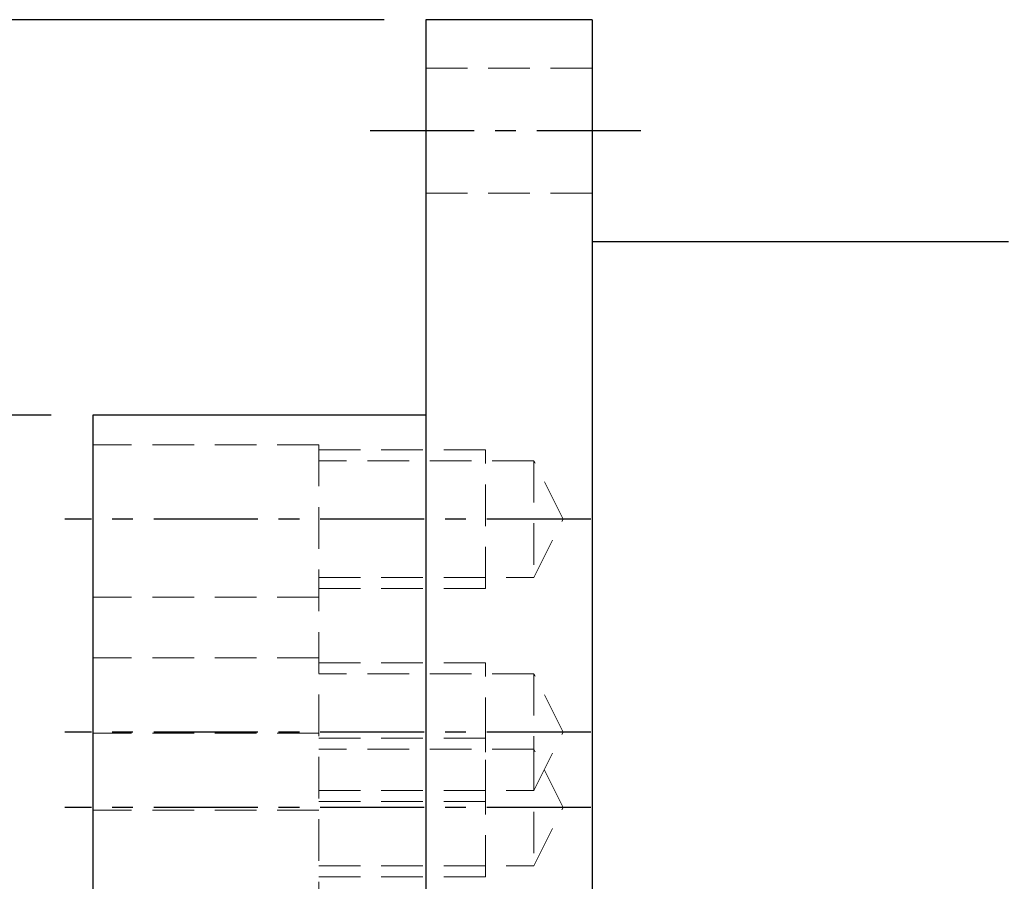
# Model space of a CAD drawing. Header units: millimetres. Extents: x -66 to 167, y -61 to 87.
# Tile 45 of 46: x 77 to 112, y 5 to 36. Entities that reach past the tile are written whole.
import ezdxf

# ---------------------------------------------------------------- set-up
doc = ezdxf.new("R2010")
doc.units = ezdxf.units.MM
doc.linetypes.add('CENTER', pattern=[2, 1.25, -0.25, 0.25, -0.25])
doc.linetypes.add('DASHED', pattern=[0.75, 0.5, -0.25])
for name, color, linetype in [('CL', 1, 'CENTER'), ('DIM', 4, 'Continuous'), ('HID', 2, 'DASHED'), ('OUT', 3, 'Continuous')]:
    doc.layers.add(name, color=color, linetype=linetype)
doc.styles.add('DIM-7', font='SIMPLEX.shx', dxfattribs={"width": 0.7, "bigfont": 'chineset.shx'})
doc.dimstyles.new('CNS', dxfattribs={"dimtxt": 3.5, "dimasz": 2.5, "dimexe": 1, "dimexo": 1.5, "dimgap": 0.09, "dimtad": 0, "dimdsep": 46, "dimtxsty": 'DIM-7', "dimcen": 0.09, "dimclrd": 1, "dimclre": 1, "dimclrt": 4, "dimadec": 0, "dimazin": 0, "dimtfac": 1, "dimtix": 1, "dimtmove": 2, "dimatfit": 3, "dimfxl": 1, "dimtvp": 0.971429, "dimtolj": 1, "dimarcsym": 0})

# ---------------------------------------------------------------- blocks, each defined once
blk = doc.blocks.new('*D5')
at = {"layer": 'DEFPOINTS', "color": 0}
for p in [(65.579, 21.75), (79.221, 21.75), (79.221, -21.75)]:
    blk.add_point(p, dxfattribs=at)
at = {"layer": 'DIM', "color": 7, "lineweight": -2}
for p, q in [((77.721, 21.75), (64.579, 21.75)), ((65.579, -19.25), (65.579, 19.25)), ((77.721, -21.75), (64.579, -21.75))]:
    blk.add_line(p, q, dxfattribs=at)
at = {"layer": 'DIM', "color": 7}
for points in [[(65.162, 19.25), (65.995, 19.25), (65.579, 21.75)], [(65.162, -19.25), (65.995, -19.25), (65.579, -21.75)]]:
    blk.add_solid(points, dxfattribs=at)
at = {"layer": 'DIM', "color": 7, "insert": (60.819, 0), "char_height": 3.5, "attachment_point": 5, "rotation": 90, "style": 'DIM-7'}
blk.add_mtext('\\A1;%%C43.5{\\H2.100000;\\S 0^ -0.025;}', dxfattribs=at)
blk = doc.blocks.new('*D6')
at = {"layer": 'DEFPOINTS', "color": 0}
for p in [(54.601, 35.998), (91.221, 35.998), (91.221, -35.998)]:
    blk.add_point(p, dxfattribs=at)
at = {"layer": 'DIM', "color": 7, "lineweight": -2}
for p, q in [((89.721, 35.998), (53.601, 35.998)), ((54.601, -33.498), (54.601, 33.498)), ((89.721, -35.998), (53.601, -35.998))]:
    blk.add_line(p, q, dxfattribs=at)
at = {"layer": 'DIM', "color": 7}
for points in [[(54.184, 33.498), (55.018, 33.498), (54.601, 35.998)], [(54.184, -33.498), (55.018, -33.498), (54.601, -35.998)]]:
    blk.add_solid(points, dxfattribs=at)
at = {"layer": 'DIM', "color": 7, "insert": (51.201, 0), "char_height": 3.5, "attachment_point": 5, "rotation": 90, "style": 'DIM-7'}
blk.add_mtext('\\A1;%%C72', dxfattribs=at)

msp = doc.modelspace()

# ---------------------------------------------------------------- linework, layer by layer
at = {"layer": 'CL', "color": 7, "ltscale": 3}
for p, q in [((89.221, 32), (99.221, 32)), ((97.171, 18), (78.221, 18)), ((97.171, 10.324), (78.221, 10.324)), ((97.171, 7.607), (78.221, 7.607))]:
    msp.add_line(p, q, dxfattribs=at)
at = {"layer": 'HID', "color": 7, "lineweight": 15, "ltscale": 3}
for p, q in [((91.221, 34.25), (97.221, 34.25)), ((91.221, 29.75), (97.221, 29.75)), ((87.371, 20.682), (79.221, 20.682)), ((87.371, 20.682), (87.371, -20.682)), ((93.371, 20.5), (87.371, 20.5)), ((93.371, 15.5), (93.371, 20.5)), ((95.121, 20.1), (87.371, 20.1)), ((96.171, 18), (95.121, 20.1)), ((95.121, 20.1), (95.121, 15.9)), ((95.121, 15.9), (96.171, 18)), ((87.371, 15.9), (95.121, 15.9)), ((87.371, 15.5), (93.371, 15.5)), ((87.371, 15.182), (79.221, 15.182)), ((87.371, 13.006), (79.221, 13.006)), ((93.371, 12.824), (87.371, 12.824)), ((93.371, 7.824), (93.371, 12.824)), ((95.121, 12.424), (87.371, 12.424)), ((96.171, 10.324), (95.121, 12.424)), ((95.121, 12.424), (95.121, 8.224)), ((95.121, 8.224), (96.171, 10.324)), ((87.371, 10.289), (79.221, 10.289)), ((93.371, 10.107), (87.371, 10.107)), ((93.371, 5.107), (93.371, 10.107)), ((95.121, 9.707), (87.371, 9.707)), ((96.171, 7.607), (95.121, 9.707)), ((95.121, 9.707), (95.121, 5.507)), ((87.371, 8.224), (95.121, 8.224)), ((87.371, 7.824), (93.371, 7.824)), ((87.371, 7.506), (79.221, 7.506)), ((95.121, 5.507), (96.171, 7.607)), ((87.371, 5.507), (95.121, 5.507)), ((87.371, 5.107), (93.371, 5.107))]:
    msp.add_line(p, q, dxfattribs=at)
at = {"layer": 'OUT', "color": 7, "linetype": 'Continuous'}
for p, q in [((97.221, 35.998), (91.221, 35.998)), ((91.221, 35.998), (91.221, 0)), ((97.221, 35.998), (97.221, 0)), ((112.221, 27.998), (97.221, 27.998)), ((79.221, 21.75), (79.221, 0)), ((91.221, 21.75), (79.221, 21.75)), ((79.221, 10.173), (79.221, 10.173))]:
    msp.add_line(p, q, dxfattribs=at)

# ---------------------------------------------------------------- dimensions: what is measured, and where the dimension line sits
at = {"layer": 'DIM', "color": 7}
for base, p1, p2, override, picture, middle in [((54.601, 35.998), (91.221, -35.998), (91.221, 35.998), {"dimclrd": 7, "dimclre": 7, "dimclrt": 7}, '*D6', (51.201, 0)), ((65.579, 21.75), (79.221, -21.75), (79.221, 21.75), {"dimclrd": 7, "dimclre": 7, "dimclrt": 7, "dimtol": 1, "dimtm": 0.025, "dimtfac": 0.6, "dimtdec": 3, "dimtmove": 0}, '*D5', (60.819, 0))]:
    dim = msp.add_linear_dim(base=base, p1=p1, p2=p2, angle=90, text='%%C<>', dimstyle='CNS', override=override, dxfattribs=at)
    dim.commit()
    dim.dimension.update_dxf_attribs({"geometry": picture, "text_midpoint": middle})

doc.saveas('drawing.dxf')
